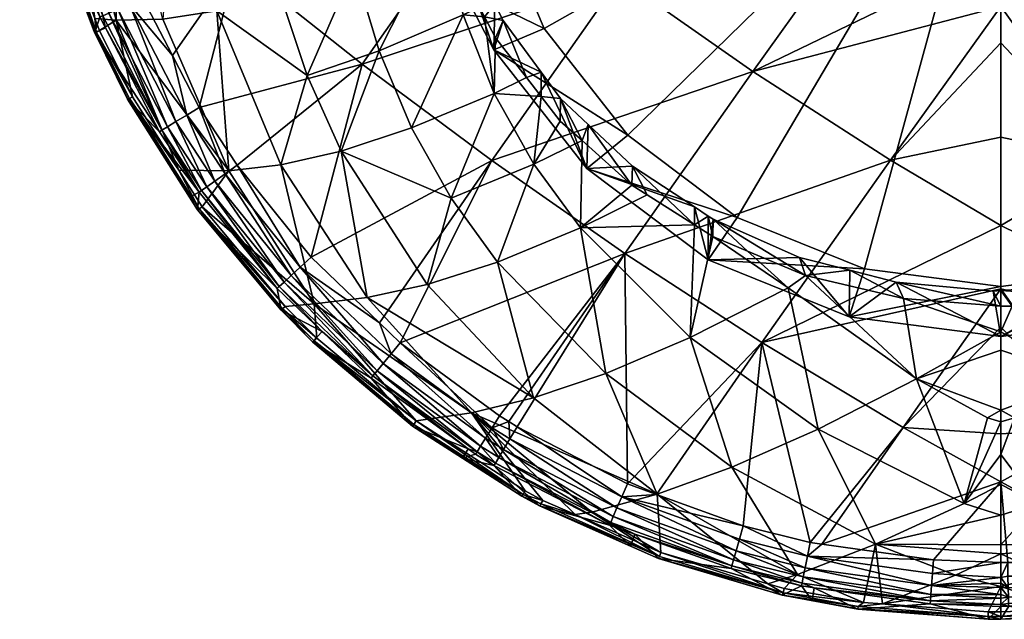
# Model space of a CAD drawing. Extents: x -0.028 to 0.148, y -0.14 to 0.028.
# Tile 1 of 256: x -0.02 to 0, y -0.14 to -0.128. Entities that reach past the tile are written whole.
import ezdxf

# ---------------------------------------------------------------- set-up
doc = ezdxf.new("R2010")
doc.units = 0
doc.layers.add('mesh', color=7, linetype='CONTINUOUS')

msp = doc.modelspace()

# ---------------------------------------------------------------- meshes
at = {"layer": 'mesh'}
mesh = msp.add_polyface(dxfattribs=at)
corners = [(0.013789, -0.122918, 0.118913), (0.012219, -0.122182, 0.117778), (0.012217, -0.12247, 0.1178), (0.011864, -0.124545, 0.117878), (0.013914, -0.120882, 0.118789), (0.012226, -0.121431, 0.117722), (0.013195, -0.126688, 0.119323), (0.004999, -0.123028, 0.135877), (0.007238, -0.120505, 0.135561), (0.00762, -0.121038, 0.13554), (0.011265, -0.120508, 0.134739), (0.010408, -0.124939, 0.134795), (0.010001, -0.120507, 0.135067), (0.012961, -0.122886, 0.13429), (0.015262, -0.120511, 0.133652), (0.015448, -0.12077, 0.133614), (0.013034, -0.128674, 0.133611), (0.015605, -0.126642, 0.13316), (0.007781, -0.126921, 0.135106), (0.009798, -0.120507, 0.135103), (0.011483, -0.124754, 0.117859), (0.010894, -0.126382, 0.117906), (0.011525, -0.124534, 0.117851), (0.011877, -0.122729, 0.117781), (0.010764, -0.122683, 0.111717), (0.010989, -0.122656, 0.111844), (0.010397, -0.119962, 0.111138), (0.010989, -0.125486, 0.112674), (0.010397, -0.125405, 0.112295), (0.010989, -0.12648, 0.116409), (0.010989, -0.117306, 0.114458), (0.011542, -0.124848, 0.116388), (0.011847, -0.123314, 0.116242), (0.011542, -0.118805, 0.115104), (0.011847, -0.120266, 0.115594), (0.011949, -0.121778, 0.115976), (0.000014, -0.122683, 0.111717), (0.009323, -0.127941, 0.112834), (0.01456, -0.12051, 0.133882), (0.01141, -0.125855, 0.117908), (0.011924, -0.121438, 0.117687), (0.012233, -0.120535, 0.117654), (0.011941, -0.120976, 0.117654)]
mesh.append_faces([[corners[k] for k in face] for face in [(0, 1, 2, 2), (3, 0, 2, 2), (4, 1, 0, 0), (5, 1, 4, 4), (3, 6, 0, 0), (7, 8, 9, 9), (10, 11, 12, 12), (10, 13, 11, 11), (14, 15, 13, 13), (13, 16, 11, 11), (15, 17, 13, 13), (9, 11, 18, 18), (19, 11, 9, 9), (19, 12, 11, 11), (3, 20, 21, 21), (3, 22, 20, 20), (2, 22, 3, 3), (2, 23, 22, 22), (1, 23, 2, 2), (1, 5, 23, 23), (24, 25, 26, 26), (24, 27, 25, 25), (28, 27, 24, 24), (29, 25, 27, 27), (30, 25, 29, 29), (31, 23, 32, 32), (31, 22, 23, 23), (31, 20, 22, 22), (29, 20, 31, 31), (33, 29, 34, 34), (33, 30, 29, 29), (29, 35, 34, 34), (29, 32, 35, 35), (31, 32, 29, 29), (36, 24, 26, 26), (36, 37, 28, 28), (38, 13, 10, 10), (14, 13, 38, 38), (21, 39, 3, 3), (5, 40, 23, 23), (41, 40, 5, 5), (35, 40, 42, 42), (32, 40, 35, 35), (32, 23, 40, 40)]])
mesh = msp.add_polyface(dxfattribs=at)
corners = [(-0.009353, -0.129329, 0.118137), (-0.009653, -0.128943, 0.118093), (-0.010311, -0.129266, 0.118529), (-0.010507, -0.127706, 0.117981), (-0.010943, -0.127663, 0.118178), (-0.010282, -0.128134, 0.118001), (-0.010613, -0.127505, 0.117972), (-0.011239, -0.126314, 0.117918), (-0.011996, -0.129968, 0.119994), (-0.009507, -0.130707, 0.118958), (-0.008244, -0.120506, 0.135399), (-0.010378, -0.124934, 0.134796), (-0.009764, -0.120507, 0.13507), (-0.013001, -0.128667, 0.133614), (-0.00775, -0.126916, 0.135107), (-0.010362, -0.130634, 0.133886), (-0.00759, -0.121035, 0.13554), (-0.009353, -0.128832, 0.118082), (-0.008959, -0.129365, 0.118137), (-0.010301, -0.127446, 0.117958), (-0.010993, -0.126089, 0.117896), (-0.008964, -0.129828, 0.118194), (-0.010736, -0.122683, 0.111717), (-0.010961, -0.122656, 0.111844), (-0.01037, -0.125405, 0.112295), (-0.010961, -0.119733, 0.111451), (-0.01037, -0.119962, 0.111138), (-0.009296, -0.127941, 0.112834), (-0.010322, -0.128378, 0.113626), (-0.007588, -0.130118, 0.113297), (-0.010961, -0.127128, 0.113361), (-0.010961, -0.125486, 0.112674), (-0.010961, -0.12648, 0.116409), (-0.008426, -0.130796, 0.11414), (-0.011515, -0.124848, 0.116388), (0.000014, -0.122683, 0.111717), (-0.011386, -0.125886, 0.117908), (-0.01013, -0.127782, 0.117974)]
mesh.append_faces([[corners[k] for k in face] for face in [(0, 1, 2, 2), (2, 3, 4, 4), (2, 5, 3, 3), (1, 5, 2, 2), (4, 6, 7, 7), (3, 6, 4, 4), (8, 2, 4, 4), (9, 0, 2, 2), (10, 11, 12, 12), (13, 14, 15, 15), (13, 11, 14, 14), (10, 16, 11, 11), (17, 0, 18, 18), (17, 1, 0, 0), (19, 6, 3, 3), (20, 6, 19, 19), (20, 7, 6, 6), (0, 21, 18, 18), (22, 23, 24, 24), (22, 25, 23, 23), (26, 25, 22, 22), (27, 28, 29, 29), (27, 30, 28, 28), (24, 30, 27, 27), (24, 31, 30, 30), (23, 31, 24, 24), (28, 30, 32, 32), (17, 33, 28, 28), (18, 33, 17, 17), (32, 19, 28, 28), (32, 20, 19, 19), (34, 20, 32, 32), (32, 30, 31, 31), (32, 23, 25, 25), (31, 23, 32, 32), (35, 22, 24, 24), (4, 7, 36, 36), (37, 1, 17, 17), (37, 5, 1, 1), (37, 3, 5, 5), (19, 3, 37, 37), (36, 7, 20, 20), (17, 28, 37, 37), (28, 19, 37, 37)]])
mesh = msp.add_polyface(dxfattribs=at)
corners = [(-0.003146, -0.120503, 0.136079), (0.000014, -0.120512, 0.136217), (0.000014, -0.12183, 0.136164), (-0.00497, -0.123026, 0.135877), (-0.002253, -0.124926, 0.135968), (0.000014, -0.124272, 0.136066), (0.000014, -0.127492, 0.135659), (-0.002238, -0.130623, 0.135057), (-0.005039, -0.128815, 0.1352), (0.000014, -0.128236, 0.135565), (0.000014, -0.130158, 0.135195), (-0.003613, -0.120502, 0.136059), (-0.004909, -0.120503, 0.135887), (-0.00759, -0.121035, 0.13554), (-0.010362, -0.130634, 0.133886), (-0.00775, -0.126916, 0.135107), (-0.010378, -0.124934, 0.134796), (0.005069, -0.12882, 0.135199), (0.002269, -0.130628, 0.135056), (0.003177, -0.120503, 0.136053), (0.002282, -0.124928, 0.135968), (0.001691, -0.120503, 0.136186), (0.004999, -0.123028, 0.135877), (0.004938, -0.120503, 0.135894), (0.005812, -0.120503, 0.135816), (0.007238, -0.120505, 0.135561), (0.007781, -0.126921, 0.135106), (0.007682, -0.132534, 0.133961), (0.00762, -0.121038, 0.13554), (0.010397, -0.125405, 0.112295), (0.010764, -0.122683, 0.111717), (0.000014, -0.122683, 0.111717), (-0.01037, -0.125405, 0.112295), (-0.009296, -0.127941, 0.112834), (-0.01037, -0.119962, 0.111138), (-0.010736, -0.122683, 0.111717), (-0.007588, -0.130118, 0.113297), (-0.005361, -0.131789, 0.113652), (0.002796, -0.13284, 0.113875), (0.005389, -0.131789, 0.113652), (-0.002769, -0.13284, 0.113875), (0.000014, -0.133198, 0.113952), (0.007615, -0.130118, 0.113297), (0.009323, -0.127941, 0.112834), (0.000014, -0.126371, 0.135801)]
mesh.append_faces([[corners[k] for k in face] for face in [(0, 1, 2, 2), (2, 3, 0, 0), (2, 4, 3, 3), (5, 4, 2, 2), (6, 7, 8, 8), (7, 9, 10, 10), (6, 9, 7, 7), (3, 11, 0, 0), (3, 12, 11, 11), (13, 12, 3, 3), (14, 15, 8, 8), (15, 4, 8, 8), (15, 3, 4, 4), (16, 3, 15, 15), (16, 13, 3, 3), (17, 18, 6, 6), (19, 20, 21, 21), (19, 22, 20, 20), (23, 22, 19, 19), (22, 24, 25, 25), (23, 24, 22, 22), (18, 9, 6, 6), (18, 10, 9, 9), (20, 2, 21, 21), (20, 5, 2, 2), (26, 27, 17, 17), (20, 17, 6, 6), (22, 17, 20, 20), (22, 26, 17, 17), (28, 26, 22, 22), (29, 30, 31, 31), (31, 32, 33, 33), (34, 35, 31, 31), (31, 36, 37, 37), (33, 36, 31, 31), (31, 38, 39, 39), (40, 41, 31, 31), (31, 42, 43, 43), (39, 42, 31, 31), (5, 44, 4, 4), (8, 44, 6, 6), (8, 4, 44, 44), (44, 5, 20, 20), (20, 6, 44, 44)]])
mesh = msp.add_polyface(dxfattribs=at)
corners = [(-0.004319, -0.133226, 0.119288), (-0.005853, -0.132179, 0.118764), (-0.006315, -0.134234, 0.1206), (-0.005147, -0.132475, 0.118867), (-0.008556, -0.132001, 0.119453), (-0.007197, -0.13133, 0.11852), (-0.007505, -0.131136, 0.118464), (-0.006229, -0.131941, 0.118696), (-0.00765, -0.132527, 0.133964), (-0.002238, -0.130623, 0.135057), (-0.004858, -0.13434, 0.133832), (-0.005039, -0.128815, 0.1352), (-0.010362, -0.130634, 0.133886), (-0.001972, -0.133445, 0.119219), (-0.002121, -0.133111, 0.119137), (-0.003064, -0.132868, 0.119048), (-0.005848, -0.131829, 0.118693), (-0.005949, -0.131763, 0.118675), (-0.00623, -0.131578, 0.118625), (-0.007494, -0.130748, 0.118399), (-0.008397, -0.129895, 0.118238), (-0.002769, -0.13284, 0.113875), (-0.003075, -0.133817, 0.114783), (0.000014, -0.133198, 0.113952), (-0.005954, -0.132651, 0.114535), (-0.005361, -0.131789, 0.113652), (-0.008426, -0.130796, 0.11414), (-0.007588, -0.130118, 0.113297), (-0.004088, -0.132604, 0.118952), (0.000014, -0.134215, 0.114867), (-0.000147, -0.133292, 0.119203), (0.000014, -0.122683, 0.111717), (-0.003967, -0.132971, 0.11904), (0.000014, -0.130158, 0.135195), (0.000014, -0.131955, 0.134727), (0.000014, -0.133246, 0.134391), (0.000014, -0.1336, 0.119277)]
mesh.append_faces([[corners[k] for k in face] for face in [(0, 1, 2, 2), (0, 3, 1, 1), (4, 5, 6, 6), (7, 5, 4, 4), (2, 7, 4, 4), (1, 7, 2, 2), (8, 9, 10, 10), (8, 11, 9, 9), (12, 11, 8, 8), (13, 14, 15, 15), (16, 1, 3, 3), (17, 1, 16, 16), (17, 7, 1, 1), (18, 7, 17, 17), (18, 19, 7, 7), (19, 5, 7, 7), (19, 6, 5, 5), (20, 6, 19, 19), (21, 22, 23, 23), (21, 24, 22, 22), (25, 24, 21, 21), (25, 26, 24, 24), (27, 26, 25, 25), (26, 20, 19, 19), (18, 26, 19, 19), (18, 24, 26, 26), (17, 24, 18, 18), (24, 28, 22, 22), (24, 16, 28, 28), (17, 16, 24, 24), (29, 14, 30, 30), (22, 15, 14, 14), (28, 15, 22, 22), (31, 25, 21, 21), (32, 3, 0, 0), (9, 33, 34, 34), (10, 34, 35, 35), (10, 9, 34, 34), (32, 28, 16, 16), (32, 15, 28, 28), (13, 15, 32, 32), (36, 14, 13, 13), (36, 30, 14, 14), (16, 3, 32, 32)]])
mesh = msp.add_polyface(dxfattribs=at)
corners = [(0.006345, -0.134232, 0.120598), (0.005678, -0.132283, 0.118798), (0.005162, -0.132496, 0.118873), (0.006261, -0.131926, 0.118693), (0.001737, -0.135077, 0.120613), (0.002162, -0.133419, 0.119209), (0.000243, -0.133598, 0.119276), (0.00435, -0.133224, 0.119287), (0.003915, -0.132983, 0.119045), (0.004091, -0.132939, 0.119028), (0.000014, -0.133246, 0.134391), (0.002013, -0.136074, 0.133472), (0.000014, -0.134027, 0.134188), (0.005069, -0.12882, 0.135199), (0.00489, -0.134347, 0.133829), (0.002269, -0.130628, 0.135056), (0.007682, -0.132534, 0.133961), (0.00188, -0.133154, 0.119153), (0.003095, -0.132878, 0.119051), (0.003695, -0.132741, 0.119001), (0.005967, -0.131749, 0.118674), (0.006261, -0.131571, 0.118623), (0.00557, -0.131988, 0.118743), (0.005389, -0.131789, 0.113652), (0.003103, -0.133817, 0.114783), (0.005981, -0.132651, 0.114535), (0.002796, -0.13284, 0.113875), (0.000014, -0.134215, 0.114867), (0.000014, -0.133198, 0.113952), (0.000014, -0.122683, 0.111717), (0.000012, -0.13412, 0.119712), (0.000014, -0.1336, 0.119277), (0.000014, -0.131955, 0.134727), (0.000014, -0.130158, 0.135195), (0.000013, -0.133281, 0.119199), (-0.000147, -0.133292, 0.119203)]
mesh.append_faces([[corners[k] for k in face] for face in [(0, 1, 2, 2), (0, 3, 1, 1), (4, 5, 6, 6), (7, 5, 4, 4), (7, 8, 5, 5), (9, 8, 7, 7), (2, 7, 0, 0), (2, 9, 7, 7), (10, 11, 12, 12), (13, 14, 15, 15), (13, 16, 14, 14), (8, 17, 5, 5), (8, 18, 17, 17), (19, 18, 8, 8), (20, 3, 21, 21), (20, 1, 3, 3), (22, 1, 20, 20), (22, 2, 1, 1), (19, 2, 22, 22), (19, 9, 2, 2), (8, 9, 19, 19), (23, 24, 25, 25), (26, 24, 23, 23), (26, 27, 24, 24), (28, 27, 26, 26), (25, 20, 21, 21), (27, 17, 24, 24), (25, 22, 20, 20), (25, 19, 22, 22), (24, 19, 25, 25), (24, 18, 19, 19), (17, 18, 24, 24), (29, 28, 26, 26), (30, 6, 31, 31), (4, 6, 30, 30), (32, 14, 10, 10), (32, 33, 15, 15), (15, 14, 32, 32), (31, 34, 35, 35), (6, 34, 31, 31), (5, 34, 6, 6), (5, 17, 34, 34), (27, 35, 34, 34), (27, 34, 17, 17)]])
mesh = msp.add_polyface(dxfattribs=at)
corners = [(-0.018945, -0.1243, 0.125448), (-0.01958, -0.124227, 0.126911), (-0.01928, -0.125516, 0.126916), (-0.018446, -0.127739, 0.126928), (-0.018016, -0.127774, 0.126002), (-0.018356, -0.12798, 0.126929), (-0.017684, -0.129333, 0.126935), (-0.017952, -0.124242, 0.123678), (-0.019382, -0.125541, 0.127571), (-0.019244, -0.125213, 0.131113), (-0.018344, -0.127707, 0.131118), (-0.019655, -0.124356, 0.127559), (-0.019449, -0.124312, 0.13111), (-0.01998, -0.122943, 0.127546), (-0.018289, -0.127682, 0.131453), (-0.01823, -0.127928, 0.131119), (-0.019186, -0.125195, 0.131449), (-0.018612, -0.125029, 0.132261), (-0.017982, -0.127547, 0.132039), (-0.018862, -0.125101, 0.132039), (-0.017746, -0.127443, 0.132261), (-0.019056, -0.125158, 0.131764), (-0.01935, -0.122931, 0.132039), (-0.018166, -0.127628, 0.131765), (-0.019552, -0.122966, 0.131762), (-0.017081, -0.130012, 0.131458), (-0.01842, -0.128007, 0.127145), (-0.01938, -0.125542, 0.127348), (-0.018453, -0.128021, 0.127368), (-0.019978, -0.122945, 0.127329), (-0.019345, -0.125534, 0.127128), (-0.017746, -0.129365, 0.127151), (-0.017779, -0.129382, 0.127376), (-0.018452, -0.128029, 0.127594), (-0.018082, -0.124541, 0.132546), (-0.018331, -0.124898, 0.132419), (-0.018488, -0.124187, 0.132419)]
mesh.append_faces([[corners[k] for k in face] for face in [(0, 1, 2, 2), (3, 0, 2, 2), (3, 4, 0, 0), (5, 4, 3, 3), (5, 6, 4, 4), (4, 7, 0, 0), (8, 9, 10, 10), (11, 9, 8, 8), (11, 12, 9, 9), (13, 12, 11, 11), (10, 14, 15, 15), (10, 16, 14, 14), (9, 16, 10, 10), (17, 18, 19, 19), (20, 18, 17, 17), (19, 21, 22, 22), (19, 23, 21, 21), (18, 23, 19, 19), (21, 16, 24, 24), (21, 14, 16, 16), (23, 14, 21, 21), (23, 25, 14, 14), (9, 12, 16, 16), (5, 26, 6, 6), (27, 8, 28, 28), (27, 11, 8, 8), (29, 11, 27, 27), (27, 30, 29, 29), (27, 26, 30, 30), (28, 26, 27, 27), (28, 31, 26, 26), (32, 31, 28, 28), (30, 2, 1, 1), (26, 2, 30, 30), (26, 3, 2, 2), (5, 3, 26, 26), (33, 10, 15, 15), (8, 10, 33, 33), (34, 35, 36, 36), (20, 17, 35, 35), (35, 17, 36, 36), (28, 33, 32, 32), (28, 8, 33, 33)]])
mesh = msp.add_polyface(dxfattribs=at)
corners = [(-0.018016, -0.127774, 0.126002), (-0.017684, -0.129333, 0.126935), (-0.016736, -0.130831, 0.126946), (-0.015387, -0.12358, 0.120396), (-0.016775, -0.124009, 0.121989), (-0.015963, -0.127584, 0.122506), (-0.017064, -0.127751, 0.124226), (-0.017952, -0.124242, 0.123678), (-0.01572, -0.130839, 0.124973), (-0.011996, -0.129968, 0.119994), (-0.010943, -0.127663, 0.118178), (-0.012657, -0.128399, 0.119625), (-0.014121, -0.128902, 0.121189), (-0.013165, -0.126696, 0.119324), (-0.014675, -0.127244, 0.120865), (-0.013432, -0.130439, 0.121573), (-0.014658, -0.130716, 0.123241), (-0.016321, -0.129551, 0.132422), (-0.015572, -0.126634, 0.133163), (-0.013001, -0.128667, 0.133614), (-0.016865, -0.128495, 0.132421), (-0.01747, -0.127322, 0.132419), (-0.010378, -0.124934, 0.134796), (-0.018082, -0.124541, 0.132546), (-0.01293, -0.122881, 0.134291), (-0.016577, -0.129706, 0.132264), (-0.017746, -0.127443, 0.132261), (-0.01823, -0.127928, 0.131119), (-0.017081, -0.130012, 0.131458), (-0.017132, -0.130044, 0.131125), (-0.018289, -0.127682, 0.131453), (-0.016796, -0.129839, 0.132042), (-0.017982, -0.127547, 0.132039), (-0.016967, -0.129943, 0.131769), (-0.018166, -0.127628, 0.131765), (-0.01842, -0.128007, 0.127145), (-0.017746, -0.129365, 0.127151), (-0.011515, -0.124848, 0.116388), (-0.011488, -0.124528, 0.117852), (-0.010993, -0.126089, 0.117896), (-0.011819, -0.123314, 0.116242), (-0.010961, -0.12648, 0.116409), (-0.011386, -0.125886, 0.117908), (-0.011803, -0.124672, 0.117881), (-0.018452, -0.128029, 0.127594), (-0.017781, -0.129382, 0.127603), (-0.018331, -0.124898, 0.132419), (-0.017779, -0.129382, 0.127376)]
mesh.append_faces([[corners[k] for k in face] for face in [(0, 1, 2, 2), (3, 4, 5, 5), (0, 6, 7, 7), (8, 6, 0, 0), (9, 10, 11, 11), (12, 13, 14, 14), (12, 11, 13, 13), (15, 11, 12, 12), (15, 9, 11, 11), (6, 5, 4, 4), (8, 5, 6, 6), (8, 16, 5, 5), (3, 14, 13, 13), (5, 14, 3, 3), (5, 12, 14, 14), (16, 12, 5, 5), (16, 15, 12, 12), (17, 18, 19, 19), (20, 18, 17, 17), (20, 21, 18, 18), (18, 22, 19, 19), (23, 24, 18, 18), (25, 20, 17, 17), (26, 20, 25, 25), (26, 21, 20, 20), (27, 28, 29, 29), (27, 30, 28, 28), (26, 31, 32, 32), (25, 31, 26, 26), (32, 33, 34, 34), (31, 33, 32, 32), (33, 28, 34, 34), (1, 35, 36, 36), (37, 38, 39, 39), (40, 37, 41, 41), (13, 42, 43, 43), (11, 42, 13, 13), (11, 10, 42, 42), (44, 29, 45, 45), (44, 27, 29, 29), (18, 21, 46, 46), (46, 21, 26, 26), (47, 44, 45, 45), (42, 39, 38, 38)]])
mesh = msp.add_polyface(dxfattribs=at)
corners = [(-0.01572, -0.130839, 0.124973), (-0.016265, -0.131575, 0.126951), (-0.013977, -0.133551, 0.125885), (-0.016736, -0.130831, 0.126946), (-0.018016, -0.127774, 0.126002), (-0.011185, -0.131398, 0.120427), (-0.011996, -0.129968, 0.119994), (-0.013432, -0.130439, 0.121573), (-0.014658, -0.130716, 0.123241), (-0.012903, -0.133425, 0.124167), (-0.011676, -0.133158, 0.122501), (-0.014044, -0.132602, 0.132421), (-0.013001, -0.128667, 0.133614), (-0.010362, -0.130634, 0.133886), (-0.015552, -0.130729, 0.132423), (-0.016321, -0.129551, 0.132422), (-0.014262, -0.132803, 0.132262), (-0.015795, -0.130902, 0.132264), (-0.016577, -0.129706, 0.132264), (-0.016003, -0.13105, 0.132043), (-0.016796, -0.129839, 0.132042), (-0.014449, -0.132974, 0.132042), (-0.016165, -0.131165, 0.13177), (-0.016967, -0.129943, 0.131769), (-0.014594, -0.133108, 0.13177), (-0.016274, -0.131243, 0.13146), (-0.017081, -0.130012, 0.131458), (-0.014691, -0.133197, 0.131462), (-0.016354, -0.131636, 0.127394), (-0.016518, -0.13138, 0.12762), (-0.016356, -0.131635, 0.127622), (-0.017779, -0.129382, 0.127376), (-0.017781, -0.129382, 0.127603), (-0.016323, -0.131616, 0.127168), (-0.017746, -0.129365, 0.127151), (-0.017684, -0.129333, 0.126935), (-0.014625, -0.133651, 0.127182), (-0.016323, -0.131278, 0.131128), (-0.014736, -0.133238, 0.131131), (-0.017132, -0.130044, 0.131125), (-0.014573, -0.133603, 0.126963)]
mesh.append_faces([[corners[k] for k in face] for face in [(0, 1, 2, 2), (0, 3, 1, 1), (4, 3, 0, 0), (5, 6, 7, 7), (2, 8, 0, 0), (2, 9, 8, 8), (9, 7, 8, 8), (9, 10, 7, 7), (11, 12, 13, 13), (14, 12, 11, 11), (15, 12, 14, 14), (16, 14, 11, 11), (17, 14, 16, 16), (17, 15, 14, 14), (18, 15, 17, 17), (18, 19, 20, 20), (17, 19, 18, 18), (17, 21, 19, 19), (16, 21, 17, 17), (20, 22, 23, 23), (19, 22, 20, 20), (19, 24, 22, 22), (21, 24, 19, 19), (23, 25, 26, 26), (22, 25, 23, 23), (22, 27, 25, 25), (24, 27, 22, 22), (28, 29, 30, 30), (31, 29, 28, 28), (31, 32, 29, 29), (3, 33, 1, 1), (3, 34, 33, 33), (35, 34, 3, 3), (31, 33, 34, 34), (28, 33, 31, 31), (28, 36, 33, 33), (30, 37, 38, 38), (29, 37, 30, 30), (32, 37, 29, 29), (32, 39, 37, 37), (37, 25, 38, 38), (37, 26, 25, 25), (39, 26, 37, 37), (1, 33, 40, 40)]])
mesh = msp.add_polyface(dxfattribs=at)
corners = [(-0.009507, -0.130707, 0.118958), (-0.008522, -0.130224, 0.118276), (-0.008964, -0.129828, 0.118194), (-0.008556, -0.132001, 0.119453), (-0.007505, -0.131136, 0.118464), (-0.010242, -0.132699, 0.120919), (-0.011185, -0.131398, 0.120427), (-0.011676, -0.133158, 0.122501), (-0.013432, -0.130439, 0.121573), (-0.010311, -0.129266, 0.118529), (-0.011996, -0.129968, 0.119994), (-0.009353, -0.129329, 0.118137), (-0.010777, -0.135769, 0.125248), (-0.009508, -0.135466, 0.123606), (-0.012903, -0.133425, 0.124167), (-0.006992, -0.13743, 0.124865), (-0.008034, -0.13497, 0.122044), (-0.010843, -0.136504, 0.131142), (-0.010959, -0.136693, 0.127673), (-0.011974, -0.136042, 0.127665), (-0.00765, -0.132527, 0.133964), (-0.010016, -0.135946, 0.13242), (-0.0102, -0.135832, 0.13242), (-0.009842, -0.136055, 0.13242), (-0.007598, -0.13722, 0.132421), (-0.012225, -0.134347, 0.13242), (-0.010362, -0.130634, 0.133886), (-0.01265, -0.133939, 0.13242), (-0.009991, -0.136303, 0.132261), (-0.010355, -0.136078, 0.132261), (-0.012783, -0.135017, 0.131464), (-0.01066, -0.136563, 0.131469), (-0.012821, -0.135063, 0.131136), (-0.012413, -0.134572, 0.13226), (-0.010487, -0.136288, 0.132041), (-0.010119, -0.136516, 0.132042), (-0.01059, -0.136452, 0.131773), (-0.012574, -0.134765, 0.13204), (-0.012699, -0.134915, 0.13177), (-0.011972, -0.136042, 0.127427), (-0.008397, -0.129895, 0.118238), (-0.008959, -0.129365, 0.118137), (-0.007588, -0.130118, 0.113297), (-0.010322, -0.128378, 0.113626), (-0.008426, -0.130796, 0.11414), (-0.013977, -0.133551, 0.125885), (-0.011899, -0.135937, 0.126939), (-0.009682, -0.137363, 0.126962)]
mesh.append_faces([[corners[k] for k in face] for face in [(0, 1, 2, 2), (3, 4, 1, 1), (0, 3, 1, 1), (0, 5, 3, 3), (6, 5, 0, 0), (6, 7, 5, 5), (8, 7, 6, 6), (6, 9, 10, 10), (0, 9, 6, 6), (2, 11, 0, 0), (12, 13, 14, 14), (15, 13, 12, 12), (15, 16, 13, 13), (13, 7, 14, 14), (13, 5, 7, 7), (16, 5, 13, 13), (16, 3, 5, 5), (17, 18, 19, 19), (20, 21, 22, 22), (20, 23, 21, 21), (20, 24, 23, 23), (25, 20, 22, 22), (25, 26, 20, 20), (27, 26, 25, 25), (28, 21, 23, 23), (29, 21, 28, 28), (17, 30, 31, 31), (32, 30, 17, 17), (29, 22, 21, 21), (29, 25, 22, 22), (33, 25, 29, 29), (29, 34, 33, 33), (29, 35, 34, 34), (28, 35, 29, 29), (34, 36, 37, 37), (36, 31, 38, 38), (39, 19, 18, 18), (40, 1, 4, 4), (41, 1, 40, 40), (41, 2, 1, 1), (42, 43, 44, 44), (41, 40, 44, 44), (45, 46, 12, 12), (46, 47, 12, 12)]])
mesh = msp.add_polyface(dxfattribs=at)
corners = [(-0.010777, -0.135769, 0.125248), (-0.012903, -0.133425, 0.124167), (-0.013977, -0.133551, 0.125885), (-0.014655, -0.133677, 0.127641), (-0.014736, -0.133238, 0.131131), (-0.013818, -0.134113, 0.131134), (-0.016356, -0.131635, 0.127622), (-0.010843, -0.136504, 0.131142), (-0.011974, -0.136042, 0.127665), (-0.012821, -0.135063, 0.131136), (-0.014044, -0.132602, 0.132421), (-0.010362, -0.130634, 0.133886), (-0.01265, -0.133939, 0.13242), (-0.012413, -0.134572, 0.13226), (-0.012225, -0.134347, 0.13242), (-0.014262, -0.132803, 0.132262), (-0.012783, -0.135017, 0.131464), (-0.014691, -0.133197, 0.131462), (-0.016274, -0.131243, 0.13146), (-0.012574, -0.134765, 0.13204), (-0.014449, -0.132974, 0.132042), (-0.010487, -0.136288, 0.132041), (-0.012699, -0.134915, 0.13177), (-0.014594, -0.133108, 0.13177), (-0.01059, -0.136452, 0.131773), (-0.01066, -0.136563, 0.131469), (-0.013926, -0.13425, 0.126961), (-0.014625, -0.133651, 0.127182), (-0.013977, -0.134302, 0.127183), (-0.014653, -0.133676, 0.12741), (-0.016354, -0.131636, 0.127394), (-0.014004, -0.134329, 0.127413), (-0.011947, -0.136011, 0.127192), (-0.011972, -0.136042, 0.127427), (-0.016265, -0.131575, 0.126951), (-0.014573, -0.133603, 0.126963), (-0.011899, -0.135937, 0.126939), (-0.014012, -0.134324, 0.127646), (-0.016323, -0.131616, 0.127168)]
mesh.append_faces([[corners[k] for k in face] for face in [(0, 1, 2, 2), (3, 4, 5, 5), (6, 4, 3, 3), (7, 8, 9, 9), (10, 11, 12, 12), (13, 12, 14, 14), (15, 12, 13, 13), (5, 16, 9, 9), (5, 17, 16, 16), (4, 17, 5, 5), (4, 18, 17, 17), (15, 10, 12, 12), (15, 19, 20, 20), (13, 19, 15, 15), (13, 21, 19, 19), (20, 22, 23, 23), (19, 22, 20, 20), (19, 24, 22, 22), (23, 16, 17, 17), (22, 16, 23, 23), (22, 25, 16, 16), (26, 27, 28, 28), (29, 6, 3, 3), (30, 6, 29, 29), (29, 27, 30, 30), (29, 28, 27, 27), (31, 28, 29, 29), (31, 32, 28, 28), (33, 32, 31, 31), (2, 34, 35, 35), (2, 26, 36, 36), (35, 26, 2, 2), (5, 37, 3, 3), (9, 37, 5, 5), (9, 8, 37, 37), (33, 37, 8, 8), (31, 37, 33, 33), (29, 37, 31, 31), (36, 28, 32, 32), (26, 28, 36, 36), (35, 27, 26, 26), (35, 38, 27, 27), (29, 3, 37, 37)]])
mesh = msp.add_polyface(dxfattribs=at)
corners = [(-0.006915, -0.138615, 0.12695), (-0.006992, -0.13743, 0.124865), (-0.008322, -0.137793, 0.126475), (-0.005467, -0.13688, 0.123335), (-0.008034, -0.13497, 0.122044), (-0.006315, -0.134234, 0.1206), (-0.003711, -0.136101, 0.121914), (-0.004319, -0.133226, 0.119288), (-0.001708, -0.135078, 0.120614), (-0.000738, -0.137621, 0.1234), (-0.00026, -0.135875, 0.121342), (-0.002542, -0.138448, 0.124791), (-0.004133, -0.139067, 0.126283), (-0.004735, -0.139252, 0.126947), (-0.008556, -0.132001, 0.119453), (0.000014, -0.133246, 0.134391), (-0.001981, -0.136067, 0.133474), (-0.004858, -0.13434, 0.133832), (0.000014, -0.134027, 0.134188), (0.000014, -0.136198, 0.133461), (-0.003871, -0.138413, 0.132425), (-0.003636, -0.138446, 0.132425), (-0.005238, -0.138073, 0.132423), (-0.007598, -0.13722, 0.132421), (-0.00765, -0.132527, 0.133964), (-0.007004, -0.137435, 0.132422), (-0.007712, -0.137484, 0.132261), (-0.005316, -0.138347, 0.132263), (-0.00796, -0.138059, 0.131152), (-0.007937, -0.138004, 0.131474), (-0.007446, -0.138243, 0.131153), (-0.005382, -0.138581, 0.132045), (-0.00781, -0.137709, 0.132043), (-0.005433, -0.138764, 0.13178), (-0.007886, -0.137885, 0.131776), (0.000014, -0.133198, 0.113952), (-0.003075, -0.133817, 0.114783), (0.000014, -0.134215, 0.114867), (-0.002121, -0.133111, 0.119137), (0.000012, -0.137853, 0.123777), (0.000012, -0.138461, 0.124578), (0.000011, -0.137228, 0.122955), (0.000011, -0.136621, 0.122156), (0.000011, -0.134497, 0.120027), (0.000012, -0.13412, 0.119712), (0.000011, -0.135715, 0.121248), (-0.001972, -0.133445, 0.119219), (0.000014, -0.1336, 0.119277), (-0.003967, -0.132971, 0.11904), (0.000014, -0.137177, 0.133071)]
mesh.append_faces([[corners[k] for k in face] for face in [(0, 1, 2, 2), (3, 4, 1, 1), (3, 5, 4, 4), (6, 5, 3, 3), (6, 7, 5, 5), (8, 7, 6, 6), (8, 9, 10, 10), (6, 9, 8, 8), (6, 11, 9, 9), (3, 11, 6, 6), (1, 12, 3, 3), (0, 13, 1, 1), (5, 14, 4, 4), (15, 16, 17, 17), (16, 18, 19, 19), (15, 18, 16, 16), (20, 16, 21, 21), (20, 17, 16, 16), (22, 17, 20, 20), (17, 23, 24, 24), (17, 25, 23, 23), (22, 25, 17, 17), (22, 26, 25, 25), (22, 27, 26, 26), (26, 23, 25, 25), (28, 29, 30, 30), (26, 31, 32, 32), (27, 31, 26, 26), (32, 33, 34, 34), (31, 33, 32, 32), (35, 36, 37, 37), (36, 38, 37, 37), (11, 39, 9, 9), (11, 40, 39, 39), (41, 42, 9, 9), (8, 43, 44, 44), (8, 45, 43, 43), (44, 46, 8, 8), (47, 46, 44, 44), (8, 48, 7, 7), (46, 48, 8, 8), (8, 10, 45, 45), (16, 19, 49, 49), (21, 16, 49, 49)]])
mesh = msp.add_polyface(dxfattribs=at)
corners = [(0.006526, -0.138761, 0.126947), (0.007022, -0.137429, 0.124864), (0.004162, -0.139067, 0.126283), (0.000767, -0.13762, 0.1234), (0.00029, -0.135874, 0.121341), (0.000011, -0.136621, 0.122156), (0.00374, -0.1361, 0.121913), (0.001737, -0.135077, 0.120613), (0.006345, -0.134232, 0.120598), (0.00435, -0.133224, 0.119287), (0.008064, -0.134968, 0.122042), (0.005497, -0.136878, 0.123334), (0.00257, -0.138447, 0.12479), (0.000012, -0.138461, 0.124578), (0.002013, -0.136074, 0.133472), (0.003665, -0.13845, 0.132425), (0.00269, -0.138627, 0.132426), (0.00489, -0.134347, 0.133829), (0.004078, -0.138375, 0.132425), (0.006491, -0.137675, 0.132422), (0.000014, -0.136198, 0.133461), (0.000014, -0.134027, 0.134188), (0.000014, -0.133246, 0.134391), (0.006587, -0.137943, 0.132262), (0.004138, -0.138652, 0.132264), (0.00273, -0.138906, 0.132265), (0.006733, -0.138353, 0.131778), (0.006776, -0.138474, 0.131477), (0.004228, -0.139073, 0.131782), (0.006669, -0.138173, 0.132043), (0.004189, -0.138888, 0.132047), (-0.000738, -0.137621, 0.1234), (0.000012, -0.137853, 0.123777), (0.000011, -0.137228, 0.122955), (-0.00026, -0.135875, 0.121342), (0.000011, -0.135953, 0.121486), (0.000011, -0.135715, 0.121248), (0.000011, -0.134497, 0.120027), (0.000012, -0.13412, 0.119712), (0.000012, -0.138647, 0.124901), (0.000153, -0.138818, 0.132419), (0.000014, -0.138819, 0.132418), (0.000014, -0.137177, 0.133071)]
mesh.append_faces([[corners[k] for k in face] for face in [(0, 1, 2, 2), (3, 4, 5, 5), (6, 4, 3, 3), (6, 7, 4, 4), (8, 7, 6, 6), (8, 9, 7, 7), (6, 10, 8, 8), (3, 11, 6, 6), (3, 12, 11, 11), (13, 12, 3, 3), (1, 12, 2, 2), (1, 11, 12, 12), (14, 15, 16, 16), (17, 15, 14, 14), (17, 18, 15, 15), (19, 18, 17, 17), (20, 21, 14, 14), (22, 17, 14, 14), (23, 18, 19, 19), (24, 18, 23, 23), (24, 15, 18, 18), (25, 15, 24, 24), (25, 16, 15, 15), (26, 27, 28, 28), (29, 26, 30, 30), (24, 29, 30, 30), (23, 29, 24, 24), (31, 32, 33, 33), (34, 35, 36, 36), (31, 35, 34, 34), (31, 5, 35, 35), (3, 32, 13, 13), (7, 36, 4, 4), (7, 37, 36, 36), (38, 37, 7, 7), (4, 35, 5, 5), (36, 35, 4, 4), (3, 33, 32, 32), (3, 5, 33, 33), (13, 39, 12, 12), (40, 41, 42, 42), (42, 16, 40, 40), (42, 14, 16, 16), (42, 20, 14, 14)]])
mesh = msp.add_polyface(dxfattribs=at)
corners = [(-0.008664, -0.137845, 0.126959), (-0.007371, -0.138414, 0.126952), (-0.008322, -0.137793, 0.126475), (-0.010777, -0.135769, 0.125248), (-0.009322, -0.137555, 0.126963), (-0.009682, -0.137363, 0.126962), (-0.006992, -0.13743, 0.124865), (-0.010692, -0.136614, 0.131143), (-0.010959, -0.136693, 0.127673), (-0.010843, -0.136504, 0.131142), (-0.010316, -0.136846, 0.131144), (-0.009386, -0.137664, 0.127685), (-0.00796, -0.138059, 0.131152), (-0.007536, -0.138486, 0.127693), (-0.009748, -0.137469, 0.127682), (-0.007712, -0.137484, 0.132261), (-0.009842, -0.136055, 0.13242), (-0.007598, -0.13722, 0.132421), (-0.009991, -0.136303, 0.132261), (-0.010285, -0.136794, 0.131469), (-0.007937, -0.138004, 0.131474), (-0.01066, -0.136563, 0.131469), (-0.00781, -0.137709, 0.132043), (-0.010119, -0.136516, 0.132042), (-0.010487, -0.136288, 0.132041), (-0.010218, -0.136682, 0.131774), (-0.01059, -0.136452, 0.131773), (-0.007886, -0.137885, 0.131776), (-0.009362, -0.137626, 0.127196), (-0.009723, -0.137433, 0.127194), (-0.009383, -0.137663, 0.127439), (-0.009745, -0.137468, 0.127436), (-0.011972, -0.136042, 0.127427), (-0.011947, -0.136011, 0.127192), (-0.006945, -0.138697, 0.127189), (-0.00696, -0.13874, 0.12744), (-0.011899, -0.135937, 0.126939)]
mesh.append_faces([[corners[k] for k in face] for face in [(0, 1, 2, 2), (3, 4, 0, 0), (3, 5, 4, 4), (2, 3, 0, 0), (2, 6, 3, 3), (7, 8, 9, 9), (7, 10, 8, 8), (11, 12, 13, 13), (11, 10, 12, 12), (14, 10, 11, 11), (14, 8, 10, 10), (15, 16, 17, 17), (18, 16, 15, 15), (12, 19, 20, 20), (10, 19, 12, 12), (10, 21, 19, 19), (7, 21, 10, 10), (9, 21, 7, 7), (18, 22, 23, 23), (15, 22, 18, 18), (24, 25, 26, 26), (23, 25, 24, 24), (23, 27, 25, 25), (22, 27, 23, 23), (26, 19, 21, 21), (25, 19, 26, 26), (25, 20, 19, 19), (27, 20, 25, 25), (4, 28, 0, 0), (4, 29, 28, 28), (5, 29, 4, 4), (30, 11, 13, 13), (30, 14, 11, 11), (31, 14, 30, 30), (31, 8, 14, 14), (32, 8, 31, 31), (32, 29, 33, 33), (31, 29, 32, 32), (31, 28, 29, 29), (30, 28, 31, 31), (30, 34, 28, 28), (35, 34, 30, 30), (36, 29, 5, 5), (36, 33, 29, 29)]])
mesh = msp.add_polyface(dxfattribs=at)
corners = [(-0.004133, -0.139067, 0.126283), (-0.004735, -0.139252, 0.126947), (-0.004403, -0.139349, 0.126947), (-0.008322, -0.137793, 0.126475), (-0.007371, -0.138414, 0.126952), (-0.006915, -0.138615, 0.12695), (-0.005467, -0.13688, 0.123335), (-0.002542, -0.138448, 0.124791), (-0.006992, -0.13743, 0.124865), (-0.003835, -0.139597, 0.127712), (-0.004051, -0.139297, 0.131163), (-0.003788, -0.139334, 0.131163), (-0.004441, -0.139485, 0.127707), (-0.005483, -0.138945, 0.131159), (-0.006961, -0.138742, 0.127695), (-0.007446, -0.138243, 0.131153), (-0.007536, -0.138486, 0.127693), (-0.00796, -0.138059, 0.131152), (-0.003928, -0.138691, 0.132265), (-0.003871, -0.138413, 0.132425), (-0.003636, -0.138446, 0.132425), (-0.005238, -0.138073, 0.132423), (-0.004039, -0.139238, 0.131483), (-0.005468, -0.138887, 0.131479), (-0.005316, -0.138347, 0.132263), (-0.007937, -0.138004, 0.131474), (-0.003976, -0.138928, 0.132047), (-0.005382, -0.138581, 0.132045), (-0.004014, -0.139113, 0.131782), (-0.005433, -0.138764, 0.13178), (-0.007886, -0.137885, 0.131776), (-0.006945, -0.138697, 0.127189), (-0.002903, -0.139768, 0.12772), (-0.004438, -0.139483, 0.127447), (-0.002901, -0.139766, 0.127457), (-0.004425, -0.139437, 0.127191), (-0.00696, -0.13874, 0.12744), (-0.009383, -0.137663, 0.127439), (-0.008664, -0.137845, 0.126959), (-0.009362, -0.137626, 0.127196), (-0.002892, -0.139718, 0.127198), (-0.002788, -0.139632, 0.126952)]
mesh.append_faces([[corners[k] for k in face] for face in [(0, 1, 2, 2), (3, 4, 5, 5), (6, 0, 7, 7), (8, 1, 0, 0), (9, 10, 11, 11), (12, 10, 9, 9), (12, 13, 10, 10), (14, 13, 12, 12), (14, 15, 13, 13), (16, 15, 14, 14), (16, 17, 15, 15), (18, 19, 20, 20), (21, 19, 18, 18), (10, 22, 11, 11), (10, 23, 22, 22), (13, 23, 10, 10), (18, 24, 21, 21), (15, 23, 13, 13), (15, 25, 23, 23), (24, 26, 27, 27), (18, 26, 24, 24), (27, 28, 29, 29), (26, 28, 27, 27), (30, 23, 25, 25), (29, 23, 30, 30), (29, 22, 23, 23), (28, 22, 29, 29), (31, 5, 4, 4), (32, 33, 9, 9), (32, 34, 33, 33), (35, 5, 31, 31), (35, 1, 5, 5), (2, 1, 35, 35), (33, 12, 9, 9), (33, 14, 12, 12), (36, 14, 33, 33), (36, 16, 14, 14), (37, 16, 36, 36), (38, 31, 4, 4), (38, 39, 31, 31), (36, 35, 31, 31), (33, 35, 36, 36), (33, 40, 35, 35), (2, 41, 0, 0)]])
mesh = msp.add_polyface(dxfattribs=at)
corners = [(-0.002542, -0.138448, 0.124791), (-0.0024, -0.139661, 0.12695), (-0.000911, -0.139075, 0.125598), (-0.002903, -0.139768, 0.12772), (-0.001427, -0.139662, 0.131165), (-0.000247, -0.139976, 0.127727), (-0.003788, -0.139334, 0.131163), (-0.003835, -0.139597, 0.127712), (-0.0014, -0.139287, 0.132047), (0.000014, -0.13924, 0.132141), (0.000014, -0.139332, 0.132032), (-0.001382, -0.139047, 0.132265), (-0.001362, -0.138766, 0.132426), (0.000014, -0.138819, 0.132418), (-0.003928, -0.138691, 0.132265), (-0.003636, -0.138446, 0.132425), (-0.001422, -0.139602, 0.131484), (-0.004039, -0.139238, 0.131483), (-0.003976, -0.138928, 0.132047), (-0.001413, -0.139475, 0.131783), (-0.004014, -0.139113, 0.131782), (0.000014, -0.139469, 0.131871), (0.000014, -0.139546, 0.131741), (-0.000248, -0.139972, 0.127457), (-0.000248, -0.13992, 0.127192), (-0.000248, -0.139822, 0.126941), (-0.002892, -0.139718, 0.127198), (-0.002901, -0.139766, 0.127457), (-0.004438, -0.139483, 0.127447), (-0.002788, -0.139632, 0.126952), (-0.004133, -0.139067, 0.126283), (0.000013, -0.139312, 0.126054), (0.000012, -0.138647, 0.124901), (0.000012, -0.138461, 0.124578), (0.000014, -0.139714, 0.131158), (0.000014, -0.137177, 0.133071), (0.000014, -0.139673, 0.131408), (0.000014, -0.139125, 0.132238), (-0.004425, -0.139437, 0.127191), (-0.004403, -0.139349, 0.126947)]
mesh.append_faces([[corners[k] for k in face] for face in [(0, 1, 2, 2), (3, 4, 5, 5), (3, 6, 4, 4), (7, 6, 3, 3), (8, 9, 10, 10), (11, 12, 13, 13), (14, 12, 11, 11), (14, 15, 12, 12), (6, 16, 4, 4), (6, 17, 16, 16), (14, 8, 18, 18), (11, 8, 14, 14), (18, 19, 20, 20), (8, 19, 18, 18), (8, 21, 19, 19), (10, 21, 8, 8), (20, 16, 17, 17), (19, 16, 20, 20), (19, 22, 16, 16), (21, 22, 19, 19), (23, 3, 5, 5), (1, 24, 25, 25), (1, 26, 24, 24), (23, 27, 3, 3), (27, 26, 28, 28), (27, 24, 26, 26), (23, 24, 27, 27), (0, 29, 1, 1), (30, 29, 0, 0), (1, 31, 2, 2), (25, 31, 1, 1), (0, 32, 33, 33), (2, 32, 0, 0), (31, 32, 2, 2), (5, 4, 34, 34), (35, 13, 12, 12), (15, 35, 12, 12), (16, 22, 36, 36), (4, 36, 34, 34), (4, 16, 36, 36), (11, 37, 8, 8), (29, 26, 1, 1), (29, 38, 26, 26), (39, 38, 29, 29)]])
mesh = msp.add_polyface(dxfattribs=at)
corners = [(0.0014, -0.13978, 0.126951), (0.00242, -0.139647, 0.12695), (0.000939, -0.139075, 0.125598), (0.000014, -0.139977, 0.127727), (0.000174, -0.139713, 0.13116), (0.001412, -0.139929, 0.127728), (0.000161, -0.139339, 0.132041), (0.000014, -0.139332, 0.132032), (0.000014, -0.13924, 0.132141), (0.000166, -0.139527, 0.131776), (0.000014, -0.139469, 0.131871), (0.000014, -0.139546, 0.131741), (0.00017, -0.139654, 0.131478), (0.002815, -0.139517, 0.131165), (0.000157, -0.139099, 0.132258), (0.000153, -0.138818, 0.132419), (0.00273, -0.138906, 0.132265), (0.002807, -0.139457, 0.131484), (0.002789, -0.139331, 0.131783), (0.002763, -0.139145, 0.132047), (0.001411, -0.139926, 0.127461), (0.000014, -0.139974, 0.127457), (0.000015, -0.139922, 0.127193), (0.000014, -0.139824, 0.126942), (0.001407, -0.139876, 0.127199), (-0.000248, -0.13992, 0.127192), (-0.000248, -0.139972, 0.127457), (-0.000247, -0.139976, 0.127727), (-0.000248, -0.139822, 0.126941), (0.000013, -0.139312, 0.126054), (0.000012, -0.138647, 0.124901), (0.00257, -0.138447, 0.12479), (0.000014, -0.139714, 0.131158), (-0.0014, -0.139287, 0.132047), (0.000014, -0.139125, 0.132238), (-0.001382, -0.139047, 0.132265), (0.000014, -0.138819, 0.132418), (0.000014, -0.139673, 0.131408)]
mesh.append_faces([[corners[k] for k in face] for face in [(0, 1, 2, 2), (3, 4, 5, 5), (6, 7, 8, 8), (9, 10, 7, 7), (9, 11, 10, 10), (4, 12, 13, 13), (14, 15, 16, 16), (9, 17, 12, 12), (18, 17, 9, 9), (6, 9, 7, 7), (6, 18, 9, 9), (19, 18, 6, 6), (14, 19, 6, 6), (16, 19, 14, 14), (20, 21, 3, 3), (22, 0, 23, 23), (22, 24, 0, 0), (3, 5, 20, 20), (24, 21, 20, 20), (22, 21, 24, 24), (25, 21, 22, 22), (26, 27, 3, 3), (28, 22, 23, 23), (28, 25, 22, 22), (26, 21, 25, 25), (3, 21, 26, 26), (28, 23, 29, 29), (2, 30, 29, 29), (31, 30, 2, 2), (29, 0, 2, 2), (23, 0, 29, 29), (27, 32, 3, 3), (3, 32, 4, 4), (33, 34, 8, 8), (35, 36, 34, 34), (37, 11, 9, 9), (34, 6, 8, 8), (34, 36, 15, 15), (4, 37, 12, 12), (32, 37, 4, 4), (14, 34, 15, 15), (9, 12, 37, 37), (14, 6, 34, 34)]])

doc.saveas('drawing.dxf')
